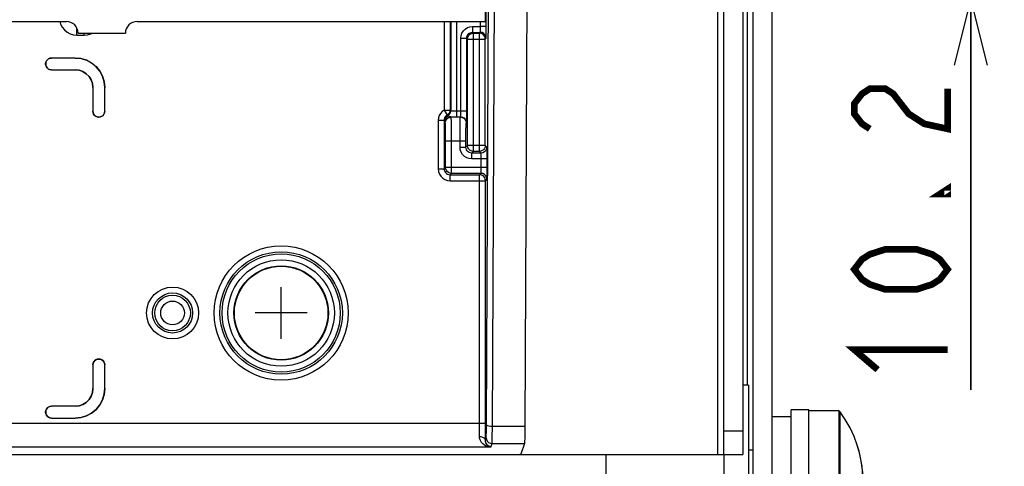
# Model space of a CAD drawing. Extents: x 28 to 410, y 33 to 287.
# Tile 31 of 35: x 279 to 308, y 81 to 94. Entities that reach past the tile are written whole.
import ezdxf

# ---------------------------------------------------------------- set-up
doc = ezdxf.new("R2010")
doc.units = 0
doc.header["$LTSCALE"] = 23.1
doc.layers.get('0').update_dxf_attribs({"linetype": 'CONTINUOUS'})
doc.layers.add('ALL_CURVE', color=7, linetype='CONTINUOUS')
doc.layers.add('ALL_DIM', color=7, linetype='CONTINUOUS')
doc.dimstyles.get("Standard").update_dxf_attribs({"dimtxt": 2.5, "dimasz": 2.5, "dimexe": 1.25, "dimexo": 0.625, "dimtad": 1, "dimcen": 2.5, "dimazin": 3, "dimtfac": 1, "dimtmove": 0, "dimatfit": 3})

# ---------------------------------------------------------------- blocks, each defined once
blk = doc.blocks.new('_OPEN')
at = {"color": 0, "linetype": 'BYBLOCK'}
for p, q in [((0, 0), (-1, 0.25)), ((-1, -0.25), (0, 0)), ((-1, 0), (0, 0))]:
    blk.add_line(p, q, dxfattribs=at)
blk = doc.blocks.new('*D30')
at = {"layer": 'ALL_DIM', "color": 2, "linetype": 'CONTINUOUS'}
for p, q in [((198.01, 59.458), (198.01, 131.194)), ((283.95, 95.621), (283.95, 131.194)), ((198.01, 130.194), (240.98, 130.194)), ((283.95, 130.194), (240.98, 130.194))]:
    blk.add_line(p, q, dxfattribs=at)
at = {"layer": 'ALL_DIM', "color": 2, "linetype": 'CONTINUOUS', "xscale": 2, "yscale": 2, "zscale": 2, "rotation": 180}
blk.add_blockref('_OPEN', (198.01, 130.194), dxfattribs=at)
at = {"layer": 'ALL_DIM', "color": 2, "linetype": 'CONTINUOUS', "xscale": 2, "yscale": 2, "zscale": 2}
blk.add_blockref('_OPEN', (283.95, 130.194), dxfattribs=at)
blk = doc.blocks.new('*D31')
at = {"layer": 'ALL_DIM', "color": 2, "linetype": 'CONTINUOUS'}
for p, q in [((198.01, 59.458), (198.01, 136.373)), ((283.051, 131.286), (283.051, 136.373)), ((198.01, 135.373), (240.531, 135.373)), ((283.051, 135.373), (240.531, 135.373)), ((283.051, 99.218), (283.051, 128.945))]:
    blk.add_line(p, q, dxfattribs=at)
at = {"layer": 'ALL_DIM', "color": 2, "linetype": 'CONTINUOUS', "xscale": 2, "yscale": 2, "zscale": 2, "rotation": 180}
blk.add_blockref('_OPEN', (198.01, 135.373), dxfattribs=at)
at = {"layer": 'ALL_DIM', "color": 2, "linetype": 'CONTINUOUS', "xscale": 2, "yscale": 2, "zscale": 2}
blk.add_blockref('_OPEN', (283.051, 135.373), dxfattribs=at)
blk = doc.blocks.new('*D43')
at = {"layer": 'ALL_DIM', "color": 2, "linetype": 'CONTINUOUS'}
for p, q in [((307.374, 98.218), (307.374, 103.218)), ((307.374, 103.218), (307.374, 96.419)), ((287.591, 98.218), (308.374, 98.218)), ((307.374, 82.882), (307.374, 96.419)), ((288.49, 94.621), (308.374, 94.621)), ((307.374, 94.621), (307.374, 82.882))]:
    blk.add_line(p, q, dxfattribs=at)
at = {"layer": 'ALL_DIM', "color": 2, "linetype": 'CONTINUOUS', "xscale": 2, "yscale": 2, "zscale": 2, "rotation": 90}
blk.add_blockref('_OPEN', (307.374, 94.621), dxfattribs=at)
blk = doc.blocks.new('_NONE')

msp = doc.modelspace()

# ---------------------------------------------------------------- linework, layer by layer
at = {"color": 7, "linetype": 'CONTINUOUS'}
for p, q in [((292.843, 81.835), (292.931, 100.389)), ((293.02, 81.788), (293.108, 100.315)), ((294.083, 100.315), (293.995, 81.788)), ((299.785, 80.937), (299.785, 100.351)), ((299.962, 80.937), (299.962, 100.192)), ((300.67, 83.025), (300.67, 99.557)), ((300.847, 72.688), (300.847, 99.382)), ((292.811, 93.928), (292.811, 94.582)), ((292.839, 93.779), (292.839, 94.254)), ((277.549, 93.928), (280.244, 93.928)), ((282.368, 93.928), (292.811, 93.928)), ((291.575, 93.928), (291.575, 91.27)), ((291.752, 93.928), (291.752, 91.27)), ((291.771, 93.928), (291.771, 91.252)), ((291.948, 93.928), (291.948, 91.069)), ((292.662, 93.779), (292.662, 93.928)), ((280.562, 93.52), (280.562, 93.725)), ((292.429, 93.779), (292.662, 93.779)), ((292.429, 93.779), (292.429, 93.602)), ((292.839, 93.779), (292.662, 93.779)), ((280.562, 93.52), (280.776, 93.52)), ((280.598, 93.574), (282.014, 93.574)), ((280.776, 93.52), (280.776, 93.574)), ((292.075, 93.425), (292.252, 93.425)), ((292.075, 91.246), (292.075, 93.425)), ((292.252, 91.246), (292.252, 93.425)), ((292.252, 93.425), (292.277, 93.401)), ((292.277, 93.401), (292.808, 93.401)), ((292.277, 90.208), (292.277, 93.401)), ((292.429, 93.602), (292.656, 93.602)), ((292.429, 93.602), (292.454, 93.578)), ((292.454, 93.578), (292.631, 93.578)), ((292.454, 90.031), (292.454, 93.578)), ((292.631, 93.578), (292.656, 93.602)), ((292.631, 90.031), (292.631, 93.578)), ((292.808, 93.401), (292.833, 93.425)), ((292.808, 90.208), (292.808, 93.401)), ((280.511, 92.832), (279.797, 92.832)), ((279.797, 92.832), (279.798, 92.831)), ((280.51, 92.831), (279.798, 92.831)), ((280.511, 92.832), (280.51, 92.831)), ((279.623, 92.659), (279.623, 92.649)), ((279.623, 92.659), (279.625, 92.658)), ((279.623, 92.649), (279.625, 92.651)), ((279.625, 92.658), (279.625, 92.651)), ((279.797, 92.476), (279.798, 92.477)), ((279.797, 92.476), (280.508, 92.476)), ((279.798, 92.477), (280.51, 92.477)), ((280.51, 92.477), (280.508, 92.476)), ((281.041, 91.946), (281.039, 91.945)), ((281.039, 91.945), (281.039, 91.233)), ((281.041, 91.946), (281.041, 91.235)), ((281.396, 91.947), (281.395, 91.946)), ((281.395, 91.235), (281.395, 91.946)), ((281.396, 91.233), (281.396, 91.947)), ((291.575, 91.27), (291.752, 91.27)), ((291.575, 91.27), (291.664, 91.117)), ((291.752, 91.27), (291.771, 91.252)), ((291.948, 91.246), (292.075, 91.246)), ((292.075, 91.246), (292.252, 91.246)), ((281.039, 91.233), (281.041, 91.235)), ((281.213, 91.06), (281.214, 91.061)), ((281.213, 91.06), (281.222, 91.06)), ((281.214, 91.061), (281.221, 91.061)), ((281.222, 91.06), (281.221, 91.061)), ((281.396, 91.233), (281.395, 91.235)), ((291.398, 90.964), (291.575, 90.964)), ((291.398, 90.964), (291.398, 89.506)), ((291.575, 90.964), (291.575, 89.506)), ((291.594, 90.945), (291.575, 90.964)), ((291.682, 91.099), (291.664, 91.117)), ((291.786, 91.059), (291.776, 91.07)), ((292.06, 91.059), (291.786, 91.059)), ((291.948, 91.069), (292.069, 91.069)), ((292.06, 91.059), (292.069, 91.069)), ((291.609, 90.882), (291.599, 90.893)), ((292.237, 90.882), (292.246, 90.892)), ((291.618, 90.351), (292.228, 90.351)), ((291.618, 89.55), (291.618, 90.351)), ((291.795, 89.373), (291.795, 90.351)), ((292.051, 90.159), (292.051, 90.351)), ((292.051, 90.159), (292.228, 90.159)), ((292.228, 90.159), (292.228, 90.351)), ((292.228, 90.159), (292.277, 90.208)), ((292.808, 90.208), (292.277, 90.208)), ((292.857, 90.159), (292.808, 90.208)), ((292.404, 89.982), (292.454, 90.031)), ((292.681, 89.982), (292.404, 89.982)), ((292.404, 89.805), (292.404, 89.982)), ((292.687, 89.805), (292.404, 89.805)), ((292.631, 90.031), (292.454, 90.031)), ((292.681, 89.982), (292.631, 90.031)), ((292.864, 89.805), (292.687, 89.805)), ((292.687, 89.55), (292.687, 89.805)), ((292.864, 89.55), (292.864, 89.805)), ((291.398, 89.506), (291.575, 89.506)), ((291.618, 89.55), (291.575, 89.506)), ((292.864, 89.55), (291.618, 89.55)), ((291.795, 89.373), (291.752, 89.33)), ((291.752, 89.33), (292.637, 89.33)), ((291.752, 89.153), (291.752, 89.33)), ((292.681, 89.373), (291.795, 89.373)), ((292.637, 89.33), (292.681, 89.373)), ((292.637, 81.868), (292.637, 89.33)), ((292.814, 89.153), (292.857, 89.196)), ((291.752, 89.153), (292.814, 89.153)), ((292.814, 81.868), (292.814, 89.153)), ((281.039, 83.632), (281.039, 82.92)), ((281.039, 83.632), (281.041, 83.631)), ((281.041, 83.631), (281.041, 82.919)), ((281.222, 83.805), (281.213, 83.805)), ((281.213, 83.805), (281.214, 83.804)), ((281.221, 83.804), (281.214, 83.804)), ((281.222, 83.805), (281.221, 83.804)), ((281.396, 83.632), (281.395, 83.631)), ((281.395, 82.919), (281.395, 83.631)), ((281.396, 82.918), (281.396, 83.632)), ((281.041, 82.919), (281.039, 82.92)), ((281.396, 82.918), (281.395, 82.919)), ((280.508, 82.389), (279.797, 82.389)), ((279.797, 82.389), (279.798, 82.388)), ((280.51, 82.388), (279.798, 82.388)), ((280.51, 82.388), (280.508, 82.389)), ((279.623, 82.216), (279.625, 82.215)), ((279.623, 82.216), (279.623, 82.206)), ((279.623, 82.206), (279.625, 82.208)), ((279.625, 82.215), (279.625, 82.208)), ((302.511, 82.282), (301.98, 82.282)), ((301.98, 77.963), (301.98, 82.282)), ((302.511, 77.963), (302.511, 82.282)), ((303.413, 82.246), (302.511, 82.246)), ((303.413, 82.246), (303.413, 77.998)), ((303.442, 82.232), (303.442, 78.013)), ((292.814, 81.868), (237.018, 81.868)), ((279.797, 82.033), (279.798, 82.034)), ((279.797, 82.033), (280.511, 82.033)), ((279.798, 82.034), (280.51, 82.034)), ((280.511, 82.033), (280.51, 82.034)), ((301.98, 82.069), (301.413, 82.069)), ((293.02, 81.788), (293.995, 81.788)), ((300.528, 81.645), (299.962, 81.645)), ((292.811, 81.375), (292.835, 81.444)), ((292.976, 81.161), (293.012, 81.267)), ((293.012, 81.267), (293.983, 81.267)), ((293.983, 81.267), (293.879, 80.955)), ((191.992, 80.937), (300.528, 80.937)), ((292.976, 81.161), (236.873, 81.161)), ((296.422, 80.937), (296.422, 79.259)), ((300.847, 81.069), (300.705, 81.069))]:
    msp.add_line(p, q, dxfattribs=at)
at = {"color": 3, "linetype": 'CONTINUOUS'}
for p, q in [((300.528, 99.684), (300.528, 80.937)), ((301.413, 63.307), (301.413, 98.612)), ((300.705, 83.025), (300.528, 83.025)), ((300.705, 83.025), (300.705, 72.688)), ((299.962, 80.937), (299.962, 72.688))]:
    msp.add_line(p, q, dxfattribs=at)
at = {"color": 7, "linetype": 'CONTINUOUS'}
for points in [[(280.047, 93.928), (280.071, 93.848), (280.12, 93.756), (280.186, 93.676), (280.267, 93.61), (280.358, 93.561), (280.458, 93.531), (280.562, 93.52)], [(292.075, 93.425), (292.084, 93.504), (292.11, 93.579), (292.152, 93.646), (292.209, 93.702), (292.276, 93.744), (292.35, 93.77), (292.429, 93.779)], [(292.656, 93.602), (292.657, 93.607), (292.658, 93.621), (292.66, 93.642), (292.661, 93.67), (292.661, 93.703), (292.662, 93.74), (292.662, 93.779)], [(292.833, 93.425), (292.834, 93.435), (292.835, 93.462), (292.837, 93.505), (292.838, 93.561), (292.838, 93.627), (292.839, 93.701), (292.839, 93.779)], [(280.776, 93.52), (280.88, 93.531), (280.979, 93.561), (281.005, 93.574)], [(292.252, 93.425), (292.257, 93.465), (292.27, 93.502), (292.291, 93.536), (292.319, 93.564), (292.352, 93.585), (292.39, 93.598), (292.429, 93.602)], [(292.277, 93.401), (292.278, 93.421), (292.282, 93.442), (292.289, 93.466), (292.301, 93.49), (292.318, 93.513), (292.339, 93.535), (292.365, 93.553), (292.393, 93.567), (292.423, 93.575), (292.454, 93.578)], [(292.808, 93.401), (292.802, 93.446), (292.784, 93.489), (292.756, 93.526), (292.719, 93.554), (292.676, 93.572), (292.631, 93.578)], [(292.833, 93.425), (292.824, 93.48), (292.799, 93.529), (292.76, 93.569), (292.71, 93.594), (292.656, 93.602)], [(279.623, 92.659), (279.629, 92.704), (279.647, 92.746), (279.674, 92.782), (279.71, 92.809), (279.752, 92.826), (279.797, 92.832)], [(279.798, 92.831), (279.753, 92.825), (279.711, 92.808), (279.675, 92.78), (279.648, 92.744), (279.63, 92.703), (279.625, 92.658)], [(281.395, 91.946), (281.378, 92.119), (281.327, 92.285), (281.245, 92.438), (281.135, 92.572), (281.001, 92.682), (280.848, 92.764), (280.682, 92.814), (280.51, 92.831)], [(280.511, 92.832), (280.684, 92.815), (280.85, 92.765), (281.003, 92.683), (281.137, 92.573), (281.247, 92.439), (281.328, 92.286), (281.379, 92.12), (281.396, 91.947)], [(279.797, 92.476), (279.752, 92.482), (279.71, 92.499), (279.674, 92.527), (279.647, 92.563), (279.629, 92.604), (279.623, 92.649)], [(279.625, 92.651), (279.63, 92.606), (279.648, 92.564), (279.675, 92.528), (279.711, 92.5), (279.753, 92.483), (279.798, 92.477)], [(281.039, 91.945), (281.026, 92.063), (280.987, 92.175), (280.924, 92.276), (280.839, 92.36), (280.739, 92.423), (280.627, 92.463), (280.508, 92.476)], [(280.51, 92.477), (280.628, 92.464), (280.74, 92.425), (280.841, 92.361), (280.925, 92.277), (280.988, 92.177), (281.027, 92.064), (281.041, 91.946)], [(291.575, 91.27), (291.515, 91.227), (291.466, 91.172), (291.429, 91.108), (291.406, 91.038), (291.398, 90.964)], [(291.752, 91.27), (291.751, 91.249), (291.747, 91.227), (291.739, 91.203), (291.726, 91.178), (291.709, 91.155), (291.688, 91.134), (291.664, 91.117)], [(291.682, 91.099), (291.719, 91.127), (291.747, 91.163), (291.765, 91.206), (291.771, 91.252)], [(291.771, 91.252), (291.776, 91.25), (291.789, 91.249), (291.81, 91.248), (291.838, 91.247), (291.872, 91.246), (291.909, 91.246), (291.948, 91.246)], [(292.069, 91.069), (292.071, 91.074), (292.072, 91.087), (292.073, 91.108), (292.074, 91.136), (292.075, 91.17), (292.075, 91.207), (292.075, 91.246)], [(292.246, 90.892), (292.248, 90.902), (292.249, 90.929), (292.25, 90.971), (292.251, 91.027), (292.252, 91.094), (292.252, 91.168), (292.252, 91.246)], [(281.213, 91.06), (281.168, 91.066), (281.126, 91.083), (281.09, 91.111), (281.063, 91.147), (281.045, 91.188), (281.039, 91.233)], [(281.041, 91.235), (281.046, 91.19), (281.064, 91.148), (281.091, 91.112), (281.127, 91.084), (281.169, 91.067), (281.214, 91.061)], [(281.221, 91.061), (281.266, 91.067), (281.308, 91.084), (281.344, 91.112), (281.371, 91.148), (281.389, 91.19), (281.395, 91.235)], [(281.396, 91.233), (281.39, 91.188), (281.373, 91.147), (281.345, 91.111), (281.309, 91.083), (281.267, 91.066), (281.222, 91.06)], [(291.664, 91.117), (291.634, 91.095), (291.609, 91.068), (291.59, 91.036), (291.579, 91.001), (291.575, 90.964)], [(291.594, 90.945), (291.604, 91.006), (291.635, 91.059), (291.682, 91.099)], [(291.599, 90.893), (291.608, 90.947), (291.633, 90.997), (291.672, 91.036), (291.721, 91.061), (291.776, 91.07)], [(291.609, 90.882), (291.618, 90.937), (291.643, 90.986), (291.682, 91.025), (291.732, 91.051), (291.786, 91.059)], [(291.776, 91.07), (291.757, 91.073), (291.734, 91.08), (291.71, 91.089), (291.69, 91.095), (291.682, 91.099)], [(291.776, 91.07), (291.83, 91.069), (291.888, 91.069), (291.948, 91.069)], [(291.795, 90.351), (291.795, 90.473), (291.795, 90.591), (291.794, 90.702), (291.793, 90.802), (291.792, 90.889), (291.791, 90.96), (291.789, 91.013), (291.788, 91.047), (291.786, 91.059)], [(292.051, 90.351), (292.051, 90.473), (292.051, 90.591), (292.052, 90.702), (292.053, 90.802), (292.054, 90.889), (292.055, 90.96), (292.057, 91.013), (292.058, 91.047), (292.06, 91.059)], [(292.06, 91.059), (292.114, 91.051), (292.164, 91.025), (292.203, 90.986), (292.228, 90.937), (292.237, 90.882)], [(292.069, 91.069), (292.124, 91.06), (292.173, 91.035), (292.212, 90.996), (292.237, 90.946), (292.246, 90.892)], [(291.599, 90.893), (291.598, 90.899), (291.597, 90.913), (291.596, 90.928), (291.595, 90.94), (291.594, 90.945)], [(291.618, 90.351), (291.618, 90.442), (291.618, 90.531), (291.617, 90.614), (291.616, 90.689), (291.615, 90.755), (291.614, 90.808), (291.612, 90.848), (291.611, 90.873), (291.609, 90.882)], [(292.228, 90.351), (292.228, 90.442), (292.228, 90.531), (292.229, 90.614), (292.23, 90.689), (292.231, 90.755), (292.232, 90.808), (292.233, 90.848), (292.235, 90.873), (292.237, 90.882)], [(292.404, 89.805), (292.326, 89.814), (292.251, 89.84), (292.184, 89.882), (292.128, 89.938), (292.086, 90.005), (292.059, 90.08), (292.051, 90.159)], [(292.404, 89.982), (292.365, 89.986), (292.328, 89.999), (292.294, 90.021), (292.266, 90.049), (292.245, 90.082), (292.232, 90.12), (292.228, 90.159)], [(292.454, 90.031), (292.434, 90.033), (292.412, 90.036), (292.389, 90.044), (292.365, 90.056), (292.341, 90.072), (292.319, 90.094), (292.301, 90.119), (292.288, 90.148), (292.28, 90.178), (292.277, 90.208)], [(292.808, 90.208), (292.802, 90.162), (292.784, 90.12), (292.756, 90.083), (292.719, 90.055), (292.676, 90.037), (292.631, 90.031)], [(292.857, 90.159), (292.849, 90.104), (292.824, 90.055), (292.785, 90.016), (292.735, 89.991), (292.681, 89.982)], [(292.864, 89.805), (292.863, 89.883), (292.863, 89.957), (292.862, 90.024), (292.861, 90.079), (292.86, 90.122), (292.859, 90.149), (292.857, 90.159)], [(292.687, 89.805), (292.686, 89.844), (292.686, 89.881), (292.685, 89.914), (292.684, 89.942), (292.683, 89.963), (292.682, 89.977), (292.681, 89.982)], [(291.398, 89.506), (291.407, 89.428), (291.433, 89.353), (291.475, 89.286), (291.531, 89.23), (291.598, 89.188), (291.673, 89.161), (291.752, 89.153)], [(291.575, 89.506), (291.58, 89.467), (291.593, 89.43), (291.614, 89.396), (291.642, 89.368), (291.675, 89.347), (291.713, 89.334), (291.752, 89.33)], [(291.795, 89.373), (291.75, 89.379), (291.707, 89.397), (291.67, 89.425), (291.642, 89.461), (291.625, 89.504), (291.618, 89.55)], [(292.681, 89.373), (292.682, 89.378), (292.683, 89.391), (292.684, 89.413), (292.685, 89.441), (292.686, 89.474), (292.686, 89.511), (292.687, 89.55)], [(292.857, 89.196), (292.859, 89.206), (292.86, 89.233), (292.861, 89.275), (292.862, 89.331), (292.863, 89.398), (292.863, 89.472), (292.864, 89.55)], [(292.814, 89.153), (292.808, 89.198), (292.791, 89.241), (292.763, 89.277), (292.726, 89.306), (292.683, 89.323), (292.637, 89.33)], [(292.857, 89.196), (292.849, 89.251), (292.824, 89.3), (292.785, 89.339), (292.735, 89.364), (292.681, 89.373)], [(281.039, 83.632), (281.045, 83.677), (281.063, 83.719), (281.09, 83.755), (281.126, 83.782), (281.168, 83.799), (281.213, 83.805)], [(281.214, 83.804), (281.169, 83.798), (281.127, 83.781), (281.091, 83.753), (281.064, 83.717), (281.046, 83.676), (281.041, 83.631)], [(281.395, 83.631), (281.389, 83.676), (281.371, 83.717), (281.344, 83.753), (281.308, 83.781), (281.266, 83.798), (281.221, 83.804)], [(281.222, 83.805), (281.267, 83.799), (281.309, 83.782), (281.345, 83.755), (281.373, 83.719), (281.39, 83.677), (281.396, 83.632)], [(280.508, 82.389), (280.627, 82.403), (280.739, 82.442), (280.839, 82.505), (280.924, 82.589), (280.987, 82.69), (281.026, 82.802), (281.039, 82.92)], [(280.51, 82.034), (280.682, 82.051), (280.848, 82.101), (281.001, 82.183), (281.135, 82.293), (281.245, 82.427), (281.327, 82.58), (281.378, 82.746), (281.395, 82.919)], [(281.041, 82.919), (281.027, 82.801), (280.988, 82.689), (280.925, 82.588), (280.841, 82.504), (280.74, 82.441), (280.628, 82.401), (280.51, 82.388)], [(281.396, 82.918), (281.379, 82.745), (281.328, 82.579), (281.247, 82.426), (281.137, 82.292), (281.003, 82.182), (280.85, 82.1), (280.684, 82.05), (280.511, 82.033)], [(279.623, 82.216), (279.629, 82.261), (279.647, 82.303), (279.674, 82.339), (279.71, 82.366), (279.752, 82.383), (279.797, 82.389)], [(279.798, 82.388), (279.753, 82.382), (279.711, 82.365), (279.675, 82.337), (279.648, 82.301), (279.63, 82.26), (279.625, 82.215)], [(279.797, 82.033), (279.752, 82.039), (279.71, 82.056), (279.674, 82.084), (279.647, 82.12), (279.629, 82.161), (279.623, 82.206)], [(279.625, 82.208), (279.63, 82.163), (279.648, 82.121), (279.675, 82.085), (279.711, 82.057), (279.753, 82.04), (279.798, 82.034)], [(292.635, 81.473), (292.636, 81.568), (292.637, 81.67), (292.637, 81.772), (292.637, 81.868)], [(292.811, 81.375), (292.813, 81.492), (292.813, 81.62), (292.814, 81.748), (292.814, 81.868)], [(292.835, 81.444), (292.836, 81.458), (292.838, 81.488), (292.839, 81.533), (292.841, 81.593), (292.842, 81.664), (292.843, 81.746), (292.843, 81.835)], [(292.843, 81.835), (292.852, 81.821), (292.878, 81.808), (292.917, 81.797), (292.966, 81.791), (293.02, 81.788)], [(293.012, 81.267), (293.013, 81.285), (293.015, 81.325), (293.016, 81.386), (293.018, 81.465), (293.019, 81.561), (293.02, 81.67), (293.02, 81.788)], [(293.995, 81.788), (293.994, 81.651), (293.992, 81.527), (293.99, 81.423), (293.988, 81.343), (293.986, 81.291), (293.983, 81.267)], [(292.976, 81.161), (292.903, 81.173), (292.839, 81.194), (292.784, 81.223), (292.737, 81.258), (292.699, 81.297), (292.67, 81.339), (292.65, 81.384), (292.638, 81.428), (292.635, 81.473)], [(292.811, 81.375), (292.802, 81.405), (292.777, 81.432), (292.738, 81.454), (292.689, 81.468), (292.635, 81.473)], [(292.976, 81.161), (292.941, 81.171), (292.91, 81.188), (292.883, 81.208), (292.86, 81.232), (292.842, 81.259), (292.828, 81.287), (292.818, 81.316), (292.813, 81.345), (292.811, 81.375)], [(292.835, 81.444), (292.843, 81.39), (292.869, 81.34), (292.908, 81.301), (292.957, 81.276), (293.012, 81.267)], [(293.525, 80.937), (293.603, 80.937), (293.677, 80.938), (293.744, 80.941), (293.8, 80.944), (293.842, 80.947), (293.869, 80.951), (293.879, 80.955)]]:
    msp.add_lwpolyline(points, dxfattribs=at)
for centre, radius in [((286.687, 85.185), 2.012), ((286.687, 85.185), 1.835), ((286.687, 85.185), 1.773), ((286.687, 85.185), 1.596), ((286.687, 85.185), 1.416), ((286.687, 85.185), 1.402), ((283.43, 85.185), 0.779), ((283.43, 85.185), 0.602), ((283.43, 85.185), 0.534), ((283.43, 85.185), 0.357)]:
    msp.add_circle(centre, radius, dxfattribs=at)
for centre, radius, start, end in [((280.244, 93.574), 0.354, 0, 90), ((282.368, 93.574), 0.354, 90, 180), ((303.413, 82.211), 0.0354, 36.5811, 90), ((300.599, 80.122), 3.54, 323.4189, 36.5811)]:
    msp.add_arc(centre, radius, start, end, dxfattribs=at)
at = {"layer": 'ALL_CURVE', "color": 40, "linetype": 'CONTINUOUS'}
for p, q in [((286.687, 84.406), (286.687, 85.963)), ((287.466, 85.185), (285.908, 85.185))]:
    msp.add_line(p, q, dxfattribs=at)
msp.add_arc((300.599, 80.122), 3.54, 339.8182, 20.1818, dxfattribs=at)
at = {"layer": 'ALL_DIM', "color": 2, "linetype": 'CONTINUOUS', "const_width": 0.2}
for points in [[(304.341, 90.707), (304.108, 90.858), (303.874, 91.159), (303.874, 91.46), (304.108, 91.761), (304.341, 91.911), (304.808, 91.911), (305.041, 91.761), (305.274, 91.46), (305.508, 91.159), (305.974, 90.858), (306.674, 90.707), (306.674, 91.911)], [(306.674, 88.902), (306.674, 88.751), (306.441, 88.751), (306.674, 88.902)], [(306.674, 86.494), (306.441, 86.192), (306.208, 86.042), (305.741, 85.892), (304.808, 85.892), (304.341, 86.042), (304.108, 86.192), (303.874, 86.494), (304.108, 86.795), (304.341, 86.945), (304.808, 87.095), (305.741, 87.095), (306.208, 86.945), (306.441, 86.795), (306.674, 86.494)], [(304.574, 83.484), (303.874, 84.085), (306.674, 84.085)]]:
    msp.add_lwpolyline(points, dxfattribs=at)

# ---------------------------------------------------------------- dimensions: what is measured, and where the dimension line sits
at = {"layer": 'ALL_DIM', "color": 2, "linetype": 'CONTINUOUS'}
for base, p2, picture, middle in [((283.051, 135.373), (283.051, 99.218), '*D31', (234.207, 136.073)), ((283.95, 130.194), (283.95, 95.621), '*D30', (235.014, 130.894))]:
    dim = msp.add_linear_dim(base=base, p1=(198.01, 59.458), p2=p2, dimstyle='Standard', dxfattribs=at)
    dim.commit()
    dim.dimension.update_dxf_attribs({"geometry": picture, "text_midpoint": middle, "dimtype": 128})
dim = msp.add_linear_dim(base=(307.374, 98.218), p1=(288.49, 94.621), p2=(287.591, 98.218), angle=90, dimstyle='Standard', override={"dimblk2": 'NONE', "dimsah": 1}, dxfattribs=at)
dim.commit()
dim.dimension.update_dxf_attribs({"geometry": '*D43', "text_midpoint": (306.674, 82.882), "dimtype": 128})

doc.saveas('drawing.dxf')
